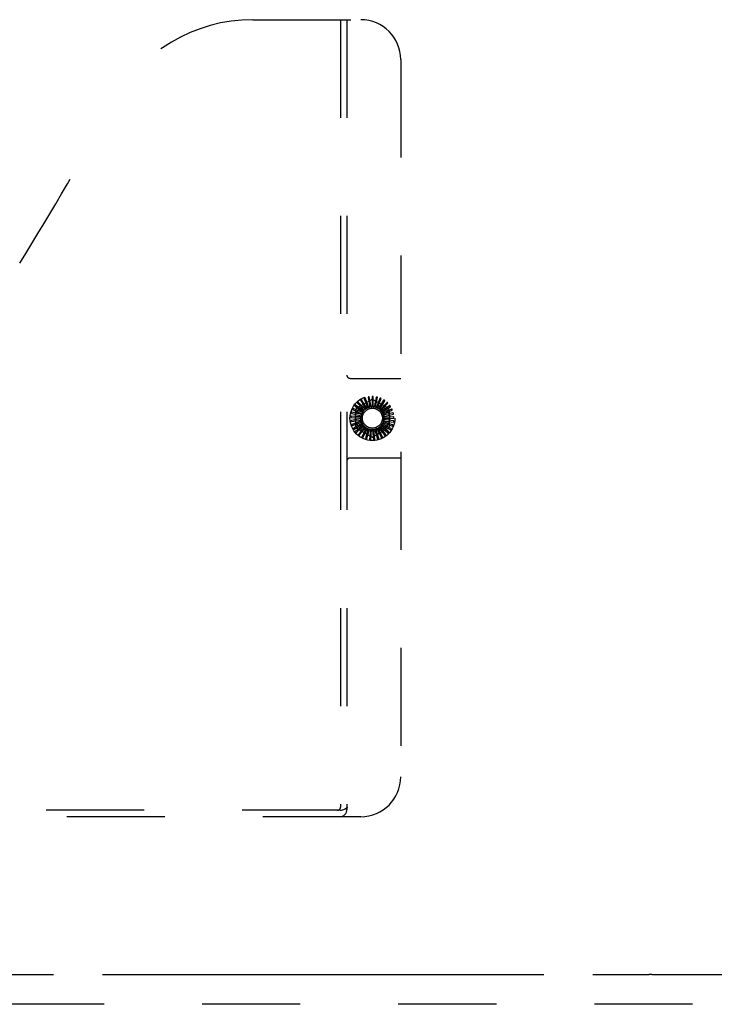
# Model space of a CAD drawing. Header units: inches. Extents: x 0 to 224, y 0 to 145.
# Tile 50 of 62: x 104 to 113, y 24 to 36. Entities that reach past the tile are written whole.
import ezdxf

# ---------------------------------------------------------------- set-up
doc = ezdxf.new("R2010")
doc.units = ezdxf.units.IN
doc.header["$LTSCALE"] = 12.302632
doc.header["$MEASUREMENT"] = 0
doc.linetypes.add('HIDDEN', pattern=[0.2, 0.1, -0.1])
doc.linetypes.add('PHANTOM', pattern=[0.8, 0.45, -0.05, 0.1, -0.05, 0.1, -0.05])
doc.layers.add('AVAILABLE_DOOR_SPACES', color=7, linetype='CONTINUOUS')
doc.layers.add('DEFAULT_2', color=8, linetype='HIDDEN')

msp = doc.modelspace()

# ---------------------------------------------------------------- linework, layer by layer
at = {"layer": 'AVAILABLE_DOOR_SPACES', "color": 4, "linetype": 'PHANTOM'}
for p, q in [((111.808, 24.4627), (111.838, 24.4627)), ((111.808, 24.4587), (111.808, 24.4627)), ((111.838, 24.4627), (111.838, 24.4587)), ((95.1043, 24.4587), (111.808, 24.4587)), ((111.838, 24.4587), (126.6668, 24.4587))]:
    msp.add_line(p, q, dxfattribs=at)
at = {"layer": 'DEFAULT_2', "color": 8, "linetype": 'HIDDEN'}
for p, q in [((106.8333, 36.4377), (108.1883, 36.4377)), ((107.9333, 36.4377), (107.9333, 26.5577)), ((108.0133, 36.4377), (108.0133, 26.5277)), ((108.6883, 35.9377), (108.6883, 26.9377)), ((108.0533, 31.9377), (108.6883, 31.9377)), ((108.1395, 31.5664), (108.3187, 31.6699)), ((108.2423, 31.5497), (108.1561, 31.6401)), ((108.1866, 31.6579), (108.2523, 31.5571)), ((108.2651, 31.5649), (108.1976, 31.67)), ((108.2309, 31.6817), (108.2764, 31.5703)), ((108.2904, 31.5755), (108.244, 31.6915)), ((108.2789, 31.6967), (108.3025, 31.5786)), ((108.3173, 31.5811), (108.2936, 31.7038)), ((108.3289, 31.7023), (108.3297, 31.5819)), ((108.3447, 31.5815), (108.3447, 31.7065)), ((108.3478, 31.6699), (108.527, 31.5664)), ((108.3791, 31.6983), (108.3571, 31.58)), ((108.3717, 31.5767), (108.3953, 31.6995)), ((108.4276, 31.6849), (108.3836, 31.5729)), ((108.3973, 31.567), (108.4438, 31.683)), ((108.4726, 31.6626), (108.4083, 31.5609)), ((108.4206, 31.5525), (108.4882, 31.6576)), ((108.5127, 31.6322), (108.4302, 31.5445)), ((108.1962, 31.4827), (108.0748, 31.5122)), ((108.0908, 31.5437), (108.2006, 31.4944)), ((108.2072, 31.5078), (108.0935, 31.5598)), ((108.1152, 31.5876), (108.2137, 31.5185)), ((108.2228, 31.5304), (108.121, 31.6029)), ((108.1249, 31.3343), (108.1249, 31.5412)), ((108.1476, 31.6262), (108.2312, 31.5396)), ((108.2648, 31.5877), (108.4018, 31.5877)), ((108.4408, 31.5339), (108.527, 31.6243)), ((108.5462, 31.5947), (108.4487, 31.5242)), ((108.457, 31.5118), (108.5588, 31.5843)), ((108.5721, 31.5516), (108.463, 31.5008)), ((108.4688, 31.487), (108.5825, 31.539)), ((108.5893, 31.5043), (108.4726, 31.4751)), ((108.5416, 31.5412), (108.5416, 31.3343)), ((108.1902, 31.456), (108.0653, 31.4619)), ((108.1893, 31.4286), (108.0656, 31.4108)), ((108.0688, 31.446), (108.189, 31.441)), ((108.072, 31.3958), (108.191, 31.4137)), ((108.0751, 31.4959), (108.1923, 31.4683)), ((108.1936, 31.4015), (108.0755, 31.3606)), ((108.0847, 31.3471), (108.1981, 31.3872)), ((108.4654, 31.3799), (108.5835, 31.339)), ((108.5847, 31.3553), (108.4707, 31.3939)), ((108.474, 31.4059), (108.5977, 31.3881)), ((108.4757, 31.4605), (108.5971, 31.49)), ((108.5957, 31.4044), (108.4765, 31.4207)), ((108.5973, 31.4546), (108.4771, 31.4481)), ((108.4774, 31.4331), (108.6023, 31.4391)), ((108.203, 31.3757), (108.0948, 31.3132)), ((108.1063, 31.3017), (108.2101, 31.3626)), ((108.2171, 31.3522), (108.1227, 31.2703)), ((108.1362, 31.2612), (108.2266, 31.3406)), ((108.3187, 31.2056), (108.1395, 31.309)), ((108.2354, 31.3317), (108.1581, 31.2335)), ((108.1731, 31.2271), (108.2469, 31.3222)), ((108.2572, 31.3151), (108.1999, 31.2041)), ((108.2159, 31.2006), (108.2703, 31.3079)), ((108.2818, 31.303), (108.2466, 31.1831)), ((108.2629, 31.1826), (108.296, 31.2983)), ((108.4018, 31.2877), (108.2648, 31.2877)), ((108.3082, 31.2956), (108.2963, 31.1712)), ((108.3124, 31.1739), (108.3231, 31.2938)), ((108.3355, 31.2935), (108.3474, 31.1691)), ((108.527, 31.309), (108.3478, 31.2056)), ((108.3627, 31.1748), (108.3505, 31.2945)), ((108.3628, 31.2965), (108.398, 31.1766)), ((108.412, 31.1851), (108.3773, 31.3003)), ((108.389, 31.3047), (108.4463, 31.1936)), ((108.4583, 31.2046), (108.4025, 31.3111)), ((108.405, 31.3135), (108.4052, 31.3136)), ((108.4132, 31.3176), (108.4904, 31.2194)), ((108.5002, 31.2324), (108.4252, 31.3265)), ((108.4344, 31.3349), (108.5289, 31.2531)), ((108.536, 31.2677), (108.4446, 31.3459)), ((108.4521, 31.3559), (108.5603, 31.2934)), ((108.5645, 31.3092), (108.4599, 31.3687)), ((108.6883, 30.9377), (108.0533, 30.9377)), ((108.1883, 26.4377), (96.2283, 26.4377)), ((107.9294, 26.5177), (96.4871, 26.5177)), ((129.573, 24.0837), (94.6043, 24.0837))]:
    msp.add_line(p, q, dxfattribs=at)
for points in [[(108.1456, 31.6322), (108.1453, 31.6318), (108.1451, 31.6314), (108.1449, 31.631), (108.1449, 31.6306), (108.1449, 31.6302), (108.145, 31.6298), (108.1452, 31.6293), (108.1454, 31.6289), (108.1457, 31.6284), (108.146, 31.628), (108.1463, 31.6275), (108.1467, 31.6271), (108.1471, 31.6266), (108.1476, 31.6262)], [(108.1561, 31.6401), (108.1559, 31.6402), (108.1558, 31.6403), (108.1556, 31.6403), (108.1554, 31.6403), (108.1552, 31.6402), (108.155, 31.6402), (108.1548, 31.6401), (108.1546, 31.64), (108.1544, 31.6399), (108.1542, 31.6398), (108.154, 31.6397), (108.1537, 31.6395), (108.1535, 31.6394), (108.1533, 31.6392), (108.1531, 31.6391), (108.1528, 31.6389), (108.1526, 31.6387), (108.1523, 31.6385), (108.1521, 31.6383), (108.1518, 31.638)], [(108.1858, 31.6642), (108.1854, 31.6639), (108.1851, 31.6636), (108.1849, 31.6632), (108.1848, 31.6628), (108.1848, 31.6624), (108.1848, 31.6619), (108.1849, 31.6615), (108.185, 31.661), (108.1852, 31.6605), (108.1854, 31.66), (108.1857, 31.6595), (108.1859, 31.659), (108.1862, 31.6585), (108.1866, 31.6579)], [(108.1976, 31.67), (108.1974, 31.6701), (108.1973, 31.6702), (108.1971, 31.6703), (108.1969, 31.6703), (108.1968, 31.6703), (108.1965, 31.6703), (108.1963, 31.6702), (108.1961, 31.6702), (108.1959, 31.6701), (108.1957, 31.67), (108.1954, 31.67), (108.1952, 31.6699), (108.1949, 31.6698), (108.1947, 31.6696), (108.1944, 31.6695), (108.1941, 31.6694), (108.1939, 31.6692), (108.1936, 31.6691), (108.1933, 31.6689), (108.193, 31.6687)], [(108.2313, 31.688), (108.2309, 31.6878), (108.2305, 31.6875), (108.2303, 31.6872), (108.2301, 31.6868), (108.23, 31.6864), (108.2299, 31.686), (108.2299, 31.6855), (108.2299, 31.685), (108.23, 31.6845), (108.2301, 31.684), (108.2303, 31.6834), (108.2305, 31.6829), (108.2307, 31.6823), (108.2309, 31.6817)], [(108.244, 31.6915), (108.2439, 31.6916), (108.2438, 31.6917), (108.2436, 31.6918), (108.2434, 31.6919), (108.2432, 31.6919), (108.243, 31.6919), (108.2428, 31.6919), (108.2426, 31.6919), (108.2424, 31.6919), (108.2421, 31.6919), (108.2419, 31.6918), (108.2416, 31.6918), (108.2413, 31.6917), (108.2411, 31.6917), (108.2408, 31.6916), (108.2405, 31.6915), (108.2402, 31.6914), (108.2399, 31.6913), (108.2396, 31.6912), (108.2393, 31.6911)], [(108.2805, 31.7028), (108.2801, 31.7026), (108.2797, 31.7024), (108.2794, 31.7022), (108.2791, 31.7018), (108.2789, 31.7015), (108.2787, 31.701), (108.2787, 31.7006), (108.2786, 31.7001), (108.2786, 31.6996), (108.2786, 31.699), (108.2787, 31.6985), (108.2787, 31.6979), (108.2788, 31.6973), (108.2789, 31.6967)], [(108.2936, 31.7038), (108.2936, 31.7039), (108.2935, 31.7041), (108.2933, 31.7042), (108.2932, 31.7043), (108.293, 31.7044), (108.2928, 31.7044), (108.2926, 31.7045), (108.2923, 31.7045), (108.2921, 31.7045), (108.2919, 31.7045), (108.2916, 31.7045), (108.2913, 31.7045), (108.2911, 31.7045), (108.2908, 31.7045), (108.2905, 31.7045), (108.2902, 31.7045), (108.2899, 31.7045), (108.2896, 31.7044), (108.2893, 31.7044), (108.2889, 31.7043)], [(108.3316, 31.708), (108.3312, 31.7079), (108.3307, 31.7078), (108.3304, 31.7076), (108.3301, 31.7073), (108.3298, 31.707), (108.3296, 31.7066), (108.3294, 31.7062), (108.3292, 31.7057), (108.3291, 31.7052), (108.329, 31.7046), (108.329, 31.7041), (108.3289, 31.7035), (108.3289, 31.7029), (108.3289, 31.7023)], [(108.3447, 31.7065), (108.3447, 31.7066), (108.3446, 31.7068), (108.3445, 31.7069), (108.3443, 31.7071), (108.3442, 31.7072), (108.344, 31.7073), (108.3438, 31.7073), (108.3436, 31.7074), (108.3433, 31.7075), (108.3431, 31.7075), (108.3429, 31.7076), (108.3426, 31.7077), (108.3423, 31.7077), (108.3421, 31.7077), (108.3418, 31.7078), (108.3415, 31.7078), (108.3412, 31.7078), (108.3409, 31.7079), (108.3406, 31.7079), (108.3403, 31.7079)], [(108.3828, 31.7034), (108.3823, 31.7034), (108.3819, 31.7034), (108.3815, 31.7033), (108.3811, 31.703), (108.3808, 31.7028), (108.3805, 31.7024), (108.3803, 31.702), (108.38, 31.7016), (108.3798, 31.7011), (108.3796, 31.7006), (108.3795, 31.7001), (108.3793, 31.6995), (108.3792, 31.6989), (108.3791, 31.6983)], [(108.3953, 31.6995), (108.3953, 31.6996), (108.3953, 31.6998), (108.3952, 31.6999), (108.3951, 31.7001), (108.395, 31.7002), (108.3948, 31.7004), (108.3946, 31.7005), (108.3944, 31.7006), (108.3942, 31.7007), (108.394, 31.7008), (108.3938, 31.7009), (108.3935, 31.701), (108.3933, 31.7011), (108.393, 31.7012), (108.3927, 31.7013), (108.3925, 31.7014), (108.3922, 31.7015), (108.3918, 31.7015), (108.3915, 31.7016), (108.3912, 31.7017)], [(108.4322, 31.6892), (108.4317, 31.6894), (108.4313, 31.6894), (108.4309, 31.6893), (108.4305, 31.6892), (108.4301, 31.689), (108.4298, 31.6887), (108.4294, 31.6884), (108.4291, 31.688), (108.4288, 31.6876), (108.4286, 31.6871), (108.4283, 31.6866), (108.428, 31.6861), (108.4278, 31.6855), (108.4276, 31.6849)], [(108.4438, 31.683), (108.4438, 31.6831), (108.4438, 31.6833), (108.4437, 31.6835), (108.4436, 31.6836), (108.4435, 31.6838), (108.4434, 31.684), (108.4432, 31.6841), (108.4431, 31.6843), (108.4429, 31.6844), (108.4427, 31.6846), (108.4425, 31.6847), (108.4423, 31.6848), (108.442, 31.685), (108.4418, 31.6851), (108.4415, 31.6853), (108.4413, 31.6854), (108.441, 31.6855), (108.4407, 31.6857), (108.4404, 31.6858), (108.4401, 31.686)], [(108.478, 31.666), (108.4776, 31.6662), (108.4772, 31.6663), (108.4767, 31.6663), (108.4763, 31.6662), (108.4759, 31.6661), (108.4755, 31.6659), (108.4751, 31.6656), (108.4748, 31.6653), (108.4744, 31.665), (108.474, 31.6645), (108.4737, 31.6641), (108.4733, 31.6636), (108.473, 31.6631), (108.4726, 31.6626)], [(108.4882, 31.6576), (108.4882, 31.6578), (108.4883, 31.658), (108.4882, 31.6581), (108.4882, 31.6583), (108.4881, 31.6585), (108.488, 31.6587), (108.4879, 31.6589), (108.4877, 31.659), (108.4876, 31.6592), (108.4874, 31.6594), (108.4873, 31.6596), (108.4871, 31.6598), (108.4869, 31.6599), (108.4867, 31.6601), (108.4864, 31.6603), (108.4862, 31.6605), (108.486, 31.6607), (108.4857, 31.6609), (108.4855, 31.661), (108.4852, 31.6612)], [(108.5186, 31.6344), (108.5182, 31.6347), (108.5178, 31.6349), (108.5174, 31.635), (108.517, 31.635), (108.5166, 31.635), (108.5161, 31.6349), (108.5157, 31.6347), (108.5153, 31.6344), (108.5149, 31.6341), (108.5144, 31.6338), (108.514, 31.6334), (108.5136, 31.633), (108.5131, 31.6326), (108.5127, 31.6322)], [(108.527, 31.6243), (108.5271, 31.6245), (108.5271, 31.6246), (108.5272, 31.6248), (108.5271, 31.625), (108.5271, 31.6252), (108.527, 31.6254), (108.5269, 31.6256), (108.5268, 31.6258), (108.5267, 31.626), (108.5266, 31.6262), (108.5265, 31.6264), (108.5263, 31.6266), (108.5261, 31.6268), (108.526, 31.6271), (108.5258, 31.6273), (108.5256, 31.6275), (108.5254, 31.6278), (108.5252, 31.628), (108.525, 31.6282), (108.5247, 31.6285)], [(108.0748, 31.5122), (108.0746, 31.5122), (108.0744, 31.5122), (108.0743, 31.5121), (108.0741, 31.512), (108.074, 31.5118), (108.0738, 31.5117), (108.0737, 31.5115), (108.0736, 31.5113), (108.0735, 31.5111), (108.0733, 31.5109), (108.0732, 31.5107), (108.0731, 31.5104), (108.073, 31.5102), (108.0729, 31.5099), (108.0728, 31.5097), (108.0727, 31.5094), (108.0726, 31.5091), (108.0725, 31.5088), (108.0724, 31.5085), (108.0723, 31.5082)], [(108.0867, 31.5485), (108.0866, 31.548), (108.0865, 31.5476), (108.0866, 31.5472), (108.0867, 31.5468), (108.0869, 31.5464), (108.0871, 31.5461), (108.0875, 31.5457), (108.0878, 31.5454), (108.0882, 31.5451), (108.0887, 31.5448), (108.0892, 31.5445), (108.0897, 31.5442), (108.0902, 31.5439), (108.0908, 31.5437)], [(108.0935, 31.5598), (108.0934, 31.5598), (108.0932, 31.5598), (108.093, 31.5597), (108.0929, 31.5597), (108.0927, 31.5596), (108.0925, 31.5594), (108.0924, 31.5593), (108.0922, 31.5591), (108.092, 31.559), (108.0919, 31.5588), (108.0917, 31.5586), (108.0916, 31.5584), (108.0914, 31.5581), (108.0913, 31.5579), (108.0911, 31.5577), (108.091, 31.5574), (108.0908, 31.5571), (108.0907, 31.5568), (108.0905, 31.5565), (108.0904, 31.5562)], [(108.1122, 31.5931), (108.1119, 31.5927), (108.1118, 31.5923), (108.1117, 31.5919), (108.1118, 31.5915), (108.1119, 31.5911), (108.1121, 31.5907), (108.1123, 31.5903), (108.1126, 31.5899), (108.113, 31.5895), (108.1134, 31.5891), (108.1138, 31.5887), (108.1143, 31.5884), (108.1147, 31.588), (108.1152, 31.5876)], [(108.121, 31.6029), (108.1208, 31.603), (108.1206, 31.603), (108.1205, 31.603), (108.1203, 31.603), (108.1201, 31.6029), (108.1199, 31.6028), (108.1197, 31.6027), (108.1195, 31.6026), (108.1194, 31.6024), (108.1192, 31.6023), (108.119, 31.6021), (108.1188, 31.6019), (108.1186, 31.6017), (108.1184, 31.6015), (108.1182, 31.6013), (108.118, 31.6011), (108.1178, 31.6008), (108.1176, 31.6006), (108.1174, 31.6004), (108.1172, 31.6001)], [(108.2072, 31.5078), (108.2085, 31.5097), (108.2098, 31.5115), (108.2111, 31.5133), (108.2124, 31.5151)], [(108.2137, 31.5185), (108.2137, 31.5179), (108.2135, 31.5173), (108.2133, 31.5167), (108.2131, 31.5161), (108.2128, 31.5156), (108.2124, 31.5151)], [(108.2228, 31.5304), (108.2243, 31.532), (108.2259, 31.5335), (108.2276, 31.535), (108.2292, 31.5365)], [(108.2312, 31.5396), (108.231, 31.5391), (108.2307, 31.5385), (108.2304, 31.5379), (108.2301, 31.5374), (108.2297, 31.537), (108.2292, 31.5365)], [(108.2423, 31.5497), (108.2441, 31.5509), (108.246, 31.5521), (108.2479, 31.5533), (108.2498, 31.5544)], [(108.2523, 31.5571), (108.252, 31.5566), (108.2517, 31.5561), (108.2513, 31.5556), (108.2508, 31.5552), (108.2503, 31.5548), (108.2498, 31.5544)], [(108.2651, 31.5649), (108.2672, 31.5657), (108.2692, 31.5666), (108.2713, 31.5674), (108.2734, 31.5681)], [(108.2764, 31.5703), (108.276, 31.5698), (108.2755, 31.5694), (108.275, 31.569), (108.2745, 31.5686), (108.274, 31.5684), (108.2734, 31.5681)], [(108.2904, 31.5755), (108.2926, 31.5759), (108.2948, 31.5763), (108.297, 31.5767), (108.2992, 31.5771)], [(108.3025, 31.5786), (108.302, 31.5783), (108.3015, 31.5779), (108.3009, 31.5776), (108.3004, 31.5774), (108.2998, 31.5772), (108.2992, 31.5771)], [(108.3173, 31.5811), (108.3195, 31.5811), (108.3217, 31.5811), (108.3239, 31.5811), (108.3262, 31.581)], [(108.3297, 31.5819), (108.3292, 31.5816), (108.3286, 31.5814), (108.328, 31.5812), (108.3274, 31.5811), (108.3268, 31.581), (108.3262, 31.581)], [(108.3447, 31.5815), (108.3469, 31.5811), (108.3491, 31.5807), (108.3512, 31.5803), (108.3534, 31.5798)], [(108.3571, 31.58), (108.3565, 31.5798), (108.3559, 31.5797), (108.3553, 31.5796), (108.3546, 31.5796), (108.354, 31.5797), (108.3534, 31.5798)], [(108.3717, 31.5767), (108.3738, 31.576), (108.3758, 31.5751), (108.3779, 31.5743), (108.3799, 31.5734)], [(108.3836, 31.5729), (108.383, 31.5728), (108.3823, 31.5728), (108.3817, 31.5729), (108.3811, 31.573), (108.3805, 31.5732), (108.3799, 31.5734)], [(108.3973, 31.567), (108.3992, 31.5658), (108.4011, 31.5646), (108.4029, 31.5634), (108.4048, 31.5621)], [(108.4083, 31.5609), (108.4076, 31.561), (108.407, 31.5611), (108.4064, 31.5613), (108.4058, 31.5615), (108.4053, 31.5618), (108.4048, 31.5621)], [(108.4206, 31.5525), (108.4223, 31.551), (108.4239, 31.5495), (108.4255, 31.5479), (108.427, 31.5463)], [(108.4302, 31.5445), (108.4296, 31.5447), (108.429, 31.5449), (108.4285, 31.5452), (108.428, 31.5455), (108.4275, 31.5459), (108.427, 31.5463)], [(108.4408, 31.5339), (108.4421, 31.5321), (108.4434, 31.5303), (108.4446, 31.5285), (108.4459, 31.5266)], [(108.4487, 31.5242), (108.4481, 31.5245), (108.4476, 31.5248), (108.4471, 31.5252), (108.4467, 31.5257), (108.4462, 31.5261), (108.4459, 31.5266)], [(108.457, 31.5118), (108.458, 31.5098), (108.4589, 31.5078), (108.4598, 31.5057), (108.4607, 31.5037)], [(108.463, 31.5008), (108.4625, 31.5012), (108.462, 31.5016), (108.4616, 31.5021), (108.4612, 31.5026), (108.4609, 31.5031), (108.4607, 31.5037)], [(108.5525, 31.5958), (108.5522, 31.5962), (108.5518, 31.5964), (108.5514, 31.5966), (108.551, 31.5967), (108.5506, 31.5967), (108.5502, 31.5967), (108.5497, 31.5966), (108.5492, 31.5964), (108.5487, 31.5962), (108.5483, 31.596), (108.5478, 31.5957), (108.5473, 31.5954), (108.5468, 31.5951), (108.5462, 31.5947)], [(108.5588, 31.5843), (108.5589, 31.5844), (108.559, 31.5846), (108.5591, 31.5847), (108.5591, 31.5849), (108.5591, 31.5851), (108.559, 31.5853), (108.559, 31.5855), (108.5589, 31.5858), (108.5589, 31.586), (108.5588, 31.5862), (108.5587, 31.5864), (108.5586, 31.5867), (108.5585, 31.5869), (108.5583, 31.5872), (108.5582, 31.5874), (108.5581, 31.5877), (108.5579, 31.588), (108.5577, 31.5882), (108.5576, 31.5885), (108.5574, 31.5887)], [(108.5784, 31.5515), (108.5782, 31.5519), (108.5779, 31.5522), (108.5776, 31.5524), (108.5772, 31.5526), (108.5768, 31.5527), (108.5763, 31.5528), (108.5758, 31.5528), (108.5754, 31.5527), (108.5748, 31.5526), (108.5743, 31.5524), (108.5738, 31.5523), (108.5732, 31.552), (108.5727, 31.5518), (108.5721, 31.5516)], [(108.5825, 31.539), (108.5826, 31.5391), (108.5827, 31.5392), (108.5828, 31.5394), (108.5829, 31.5395), (108.5829, 31.5397), (108.5829, 31.5399), (108.5829, 31.5402), (108.5829, 31.5404), (108.5828, 31.5406), (108.5828, 31.5408), (108.5828, 31.5411), (108.5827, 31.5413), (108.5826, 31.5416), (108.5826, 31.5419), (108.5825, 31.5421), (108.5824, 31.5424), (108.5823, 31.5427), (108.5822, 31.543), (108.582, 31.5433), (108.5819, 31.5437)], [(108.5955, 31.503), (108.5954, 31.5035), (108.5951, 31.5038), (108.5949, 31.5041), (108.5945, 31.5044), (108.5941, 31.5046), (108.5937, 31.5047), (108.5932, 31.5048), (108.5927, 31.5048), (108.5922, 31.5048), (108.5917, 31.5047), (108.5911, 31.5047), (108.5905, 31.5046), (108.5899, 31.5044), (108.5893, 31.5043)], [(108.0632, 31.4489), (108.0632, 31.4485), (108.0634, 31.448), (108.0635, 31.4477), (108.0638, 31.4473), (108.0641, 31.4471), (108.0645, 31.4468), (108.0649, 31.4466), (108.0654, 31.4465), (108.0659, 31.4463), (108.0664, 31.4462), (108.067, 31.4461), (108.0676, 31.446), (108.0682, 31.446), (108.0688, 31.446)], [(108.0653, 31.4619), (108.0652, 31.4619), (108.065, 31.4618), (108.0649, 31.4617), (108.0647, 31.4616), (108.0646, 31.4614), (108.0645, 31.4612), (108.0644, 31.461), (108.0643, 31.4608), (108.0643, 31.4606), (108.0642, 31.4604), (108.0641, 31.4601), (108.0641, 31.4599), (108.064, 31.4596), (108.0639, 31.4594), (108.0639, 31.4591), (108.0639, 31.4588), (108.0638, 31.4585), (108.0638, 31.4582), (108.0637, 31.4578), (108.0637, 31.4575)], [(108.0656, 31.4108), (108.0654, 31.4107), (108.0653, 31.4106), (108.0652, 31.4105), (108.0651, 31.4103), (108.065, 31.4102), (108.0649, 31.41), (108.0649, 31.4097), (108.0648, 31.4095), (108.0648, 31.4093), (108.0648, 31.4091), (108.0647, 31.4088), (108.0647, 31.4085), (108.0647, 31.4083), (108.0647, 31.408), (108.0647, 31.4077), (108.0647, 31.4074), (108.0647, 31.4071), (108.0648, 31.4068), (108.0648, 31.4064), (108.0648, 31.4061)], [(108.066, 31.3976), (108.0661, 31.3972), (108.0663, 31.3968), (108.0665, 31.3964), (108.0669, 31.3962), (108.0672, 31.396), (108.0676, 31.3958), (108.0681, 31.3957), (108.0686, 31.3956), (108.0691, 31.3956), (108.0696, 31.3956), (108.0702, 31.3956), (108.0708, 31.3956), (108.0714, 31.3957), (108.072, 31.3958)], [(108.0702, 31.4998), (108.0702, 31.4994), (108.0702, 31.4989), (108.0703, 31.4985), (108.0705, 31.4982), (108.0708, 31.4978), (108.0711, 31.4975), (108.0715, 31.4972), (108.0719, 31.497), (108.0723, 31.4968), (108.0729, 31.4966), (108.0734, 31.4964), (108.0739, 31.4962), (108.0745, 31.496), (108.0751, 31.4959)], [(108.189, 31.441), (108.1893, 31.4405), (108.1895, 31.4399), (108.1897, 31.4393), (108.1898, 31.4387), (108.1898, 31.4381), (108.1898, 31.4374)], [(108.1893, 31.4286), (108.1894, 31.4308), (108.1895, 31.433), (108.1896, 31.4352), (108.1898, 31.4374)], [(108.1902, 31.456), (108.1907, 31.4581), (108.1912, 31.4603), (108.1917, 31.4625), (108.1923, 31.4646)], [(108.191, 31.4137), (108.1914, 31.4132), (108.1917, 31.4127), (108.192, 31.4121), (108.1922, 31.4115), (108.1923, 31.4109), (108.1924, 31.4103)], [(108.1923, 31.4683), (108.1924, 31.4677), (108.1925, 31.4671), (108.1926, 31.4664), (108.1925, 31.4658), (108.1925, 31.4652), (108.1923, 31.4646)], [(108.1936, 31.4015), (108.1933, 31.4037), (108.193, 31.4059), (108.1927, 31.4081), (108.1924, 31.4103)], [(108.1962, 31.4827), (108.1971, 31.4848), (108.198, 31.4868), (108.199, 31.4888), (108.1999, 31.4908)], [(108.1981, 31.3872), (108.1986, 31.3868), (108.199, 31.3863), (108.1994, 31.3858), (108.1997, 31.3853), (108.1999, 31.3847), (108.2001, 31.3841)], [(108.2006, 31.4944), (108.2006, 31.4938), (108.2006, 31.4932), (108.2005, 31.4925), (108.2004, 31.4919), (108.2002, 31.4914), (108.1999, 31.4908)], [(108.203, 31.3757), (108.2022, 31.3778), (108.2015, 31.3799), (108.2008, 31.382), (108.2001, 31.3841)], [(108.4654, 31.3799), (108.4643, 31.3779), (108.4632, 31.376), (108.4621, 31.3741), (108.4609, 31.3722)], [(108.4688, 31.487), (108.4694, 31.4849), (108.4699, 31.4827), (108.4704, 31.4806), (108.4709, 31.4784)], [(108.4707, 31.3939), (108.4706, 31.3945), (108.4706, 31.3951), (108.4706, 31.3957), (108.4707, 31.3964), (108.4708, 31.397), (108.471, 31.3975)], [(108.4726, 31.4751), (108.4722, 31.4756), (108.4718, 31.4761), (108.4715, 31.4766), (108.4712, 31.4772), (108.471, 31.4778), (108.4709, 31.4784)], [(108.474, 31.4059), (108.4733, 31.4038), (108.4725, 31.4017), (108.4718, 31.3996), (108.471, 31.3975)], [(108.4757, 31.4605), (108.4758, 31.4583), (108.476, 31.4561), (108.476, 31.4538), (108.4761, 31.4516)], [(108.4765, 31.4207), (108.4763, 31.4213), (108.4761, 31.4219), (108.4761, 31.4225), (108.476, 31.4231), (108.476, 31.4237), (108.4761, 31.4243)], [(108.4771, 31.4481), (108.4768, 31.4486), (108.4766, 31.4492), (108.4764, 31.4498), (108.4762, 31.4504), (108.4761, 31.451), (108.4761, 31.4516)], [(108.4774, 31.4331), (108.4772, 31.4309), (108.4768, 31.4287), (108.4765, 31.4265), (108.4761, 31.4243)], [(108.601, 31.4009), (108.601, 31.4013), (108.601, 31.4018), (108.6008, 31.4022), (108.6006, 31.4025), (108.6003, 31.4028), (108.5999, 31.4031), (108.5995, 31.4033), (108.5991, 31.4035), (108.5986, 31.4037), (108.5981, 31.4039), (108.5975, 31.404), (108.597, 31.4042), (108.5964, 31.4043), (108.5957, 31.4044)], [(108.5971, 31.49), (108.5973, 31.49), (108.5974, 31.4901), (108.5975, 31.4903), (108.5976, 31.4905), (108.5977, 31.4906), (108.5977, 31.4908), (108.5978, 31.4911), (108.5978, 31.4913), (108.5978, 31.4915), (108.5978, 31.4918), (108.5978, 31.492), (108.5978, 31.4923), (108.5978, 31.4925), (108.5978, 31.4928), (108.5977, 31.4931), (108.5977, 31.4934), (108.5976, 31.4937), (108.5976, 31.494), (108.5975, 31.4944), (108.5975, 31.4947)], [(108.6031, 31.4522), (108.6031, 31.4527), (108.6029, 31.4531), (108.6027, 31.4534), (108.6024, 31.4537), (108.6021, 31.454), (108.6017, 31.4542), (108.6012, 31.4543), (108.6007, 31.4545), (108.6002, 31.4546), (108.5997, 31.4546), (108.5991, 31.4547), (108.5985, 31.4547), (108.5979, 31.4547), (108.5973, 31.4546)], [(108.5977, 31.3881), (108.5978, 31.3882), (108.598, 31.3882), (108.5981, 31.3883), (108.5983, 31.3884), (108.5984, 31.3886), (108.5985, 31.3887), (108.5986, 31.3889), (108.5988, 31.3891), (108.5989, 31.3893), (108.599, 31.3896), (108.599, 31.3898), (108.5991, 31.39), (108.5992, 31.3903), (108.5993, 31.3906), (108.5994, 31.3908), (108.5994, 31.3911), (108.5995, 31.3914), (108.5996, 31.3917), (108.5996, 31.3921), (108.5997, 31.3924)], [(108.6023, 31.4391), (108.6024, 31.4391), (108.6026, 31.4392), (108.6027, 31.4393), (108.6028, 31.4395), (108.6029, 31.4396), (108.603, 31.4398), (108.6031, 31.44), (108.6032, 31.4402), (108.6032, 31.4405), (108.6033, 31.4407), (108.6033, 31.441), (108.6033, 31.4412), (108.6034, 31.4415), (108.6034, 31.4418), (108.6034, 31.442), (108.6034, 31.4423), (108.6035, 31.4427), (108.6035, 31.443), (108.6035, 31.4433), (108.6035, 31.4436)], [(108.0755, 31.3606), (108.0754, 31.3605), (108.0753, 31.3604), (108.0752, 31.3603), (108.0751, 31.3601), (108.0751, 31.3599), (108.075, 31.3597), (108.075, 31.3595), (108.075, 31.3592), (108.075, 31.359), (108.075, 31.3588), (108.0751, 31.3585), (108.0751, 31.3583), (108.0751, 31.358), (108.0752, 31.3577), (108.0753, 31.3574), (108.0753, 31.3571), (108.0754, 31.3568), (108.0755, 31.3565), (108.0756, 31.3562), (108.0756, 31.356)], [(108.0784, 31.3478), (108.0786, 31.3473), (108.0788, 31.347), (108.0792, 31.3467), (108.0795, 31.3465), (108.0799, 31.3464), (108.0804, 31.3463), (108.0808, 31.3462), (108.0813, 31.3463), (108.0818, 31.3463), (108.0824, 31.3464), (108.0829, 31.3466), (108.0835, 31.3467), (108.0841, 31.3469), (108.0847, 31.3471)], [(108.0948, 31.3132), (108.0947, 31.3131), (108.0946, 31.313), (108.0945, 31.3128), (108.0945, 31.3126), (108.0945, 31.3124), (108.0945, 31.3122), (108.0945, 31.312), (108.0945, 31.3118), (108.0946, 31.3116), (108.0946, 31.3113), (108.0947, 31.3111), (108.0948, 31.3108), (108.0949, 31.3106), (108.095, 31.3103), (108.0951, 31.3101), (108.0952, 31.3098), (108.0954, 31.3095), (108.0955, 31.3092), (108.0957, 31.3089), (108.0958, 31.3086)], [(108.1, 31.3012), (108.1003, 31.3008), (108.1006, 31.3005), (108.101, 31.3003), (108.1014, 31.3001), (108.1018, 31.3001), (108.1022, 31.3001), (108.1027, 31.3001), (108.1032, 31.3002), (108.1037, 31.3004), (108.1042, 31.3006), (108.1047, 31.3008), (108.1052, 31.3011), (108.1058, 31.3014), (108.1063, 31.3017)], [(108.1227, 31.2703), (108.1225, 31.2702), (108.1225, 31.2701), (108.1224, 31.2699), (108.1225, 31.2697), (108.1225, 31.2695), (108.1225, 31.2693), (108.1226, 31.2691), (108.1227, 31.2689), (108.1228, 31.2687), (108.1229, 31.2684), (108.123, 31.2682), (108.1231, 31.268), (108.1233, 31.2678), (108.1234, 31.2675), (108.1236, 31.2673), (108.1237, 31.267), (108.1239, 31.2668), (108.1241, 31.2665), (108.1243, 31.2663), (108.1245, 31.266)], [(108.1301, 31.2595), (108.1304, 31.2592), (108.1308, 31.2589), (108.1312, 31.2588), (108.1316, 31.2587), (108.132, 31.2588), (108.1325, 31.2588), (108.1329, 31.259), (108.1334, 31.2592), (108.1338, 31.2594), (108.1343, 31.2597), (108.1347, 31.26), (108.1352, 31.2604), (108.1357, 31.2608), (108.1362, 31.2612)], [(108.2101, 31.3626), (108.2107, 31.3622), (108.2111, 31.3618), (108.2116, 31.3614), (108.212, 31.3609), (108.2124, 31.3604), (108.2127, 31.3599)], [(108.2171, 31.3522), (108.216, 31.3541), (108.2148, 31.356), (108.2137, 31.358), (108.2127, 31.3599)], [(108.2266, 31.3406), (108.2272, 31.3404), (108.2277, 31.3401), (108.2282, 31.3398), (108.2287, 31.3394), (108.2292, 31.339), (108.2296, 31.3385)], [(108.2354, 31.3317), (108.2339, 31.3334), (108.2324, 31.3351), (108.231, 31.3368), (108.2296, 31.3385)], [(108.2469, 31.3222), (108.2475, 31.3221), (108.2481, 31.3219), (108.2487, 31.3217), (108.2492, 31.3214), (108.2498, 31.321), (108.2502, 31.3207)], [(108.2572, 31.3151), (108.2554, 31.3165), (108.2537, 31.3179), (108.252, 31.3193), (108.2502, 31.3207)], [(108.2703, 31.3079), (108.2709, 31.3079), (108.2716, 31.3079), (108.2722, 31.3077), (108.2728, 31.3076), (108.2733, 31.3074), (108.2739, 31.3071)], [(108.2818, 31.303), (108.2798, 31.3039), (108.2778, 31.305), (108.2758, 31.306), (108.2739, 31.3071)], [(108.296, 31.2983), (108.2966, 31.2985), (108.2972, 31.2985), (108.2979, 31.2985), (108.2985, 31.2985), (108.2991, 31.2984), (108.2997, 31.2982)], [(108.3082, 31.2956), (108.3061, 31.2962), (108.3039, 31.2969), (108.3018, 31.2975), (108.2997, 31.2982)], [(108.3231, 31.2938), (108.3236, 31.2941), (108.3242, 31.2942), (108.3248, 31.2944), (108.3255, 31.2944), (108.3261, 31.2944), (108.3267, 31.2944)], [(108.3355, 31.2935), (108.3333, 31.2937), (108.3311, 31.2939), (108.3289, 31.2941), (108.3267, 31.2944)], [(108.3505, 31.2945), (108.351, 31.2948), (108.3515, 31.2951), (108.3521, 31.2954), (108.3527, 31.2955), (108.3533, 31.2957), (108.3539, 31.2957)], [(108.3628, 31.2965), (108.3606, 31.2963), (108.3584, 31.2961), (108.3562, 31.2959), (108.3539, 31.2957)], [(108.3773, 31.3003), (108.3777, 31.3008), (108.3782, 31.3012), (108.3787, 31.3015), (108.3793, 31.3018), (108.3799, 31.302), (108.3804, 31.3022)], [(108.389, 31.3047), (108.3869, 31.304), (108.3847, 31.3034), (108.3826, 31.3028), (108.3804, 31.3022)], [(108.4025, 31.3111), (108.4028, 31.3116), (108.4032, 31.3121), (108.4036, 31.3125), (108.404, 31.3128), (108.4045, 31.3132), (108.405, 31.3135)], [(108.4132, 31.3176), (108.4119, 31.3169), (108.4105, 31.3162), (108.4092, 31.3155), (108.4079, 31.3149), (108.4066, 31.3142), (108.4052, 31.3136)], [(108.4252, 31.3265), (108.4254, 31.3271), (108.4257, 31.3276), (108.4261, 31.3282), (108.4265, 31.3286), (108.4269, 31.3291), (108.4274, 31.3294)], [(108.4344, 31.3349), (108.4327, 31.3335), (108.431, 31.3321), (108.4292, 31.3308), (108.4274, 31.3294)], [(108.4446, 31.3459), (108.4447, 31.3465), (108.4449, 31.3471), (108.4452, 31.3477), (108.4455, 31.3482), (108.4458, 31.3488), (108.4462, 31.3492)], [(108.4521, 31.3559), (108.4506, 31.3542), (108.4492, 31.3525), (108.4477, 31.3509), (108.4462, 31.3492)], [(108.4599, 31.3687), (108.4599, 31.3693), (108.46, 31.3699), (108.4602, 31.3705), (108.4604, 31.3711), (108.4606, 31.3717), (108.4609, 31.3722)], [(108.5386, 31.262), (108.5389, 31.2623), (108.539, 31.2627), (108.5391, 31.2632), (108.5391, 31.2636), (108.539, 31.264), (108.5389, 31.2644), (108.5387, 31.2648), (108.5384, 31.2652), (108.5381, 31.2657), (108.5378, 31.2661), (108.5374, 31.2665), (108.537, 31.2669), (108.5365, 31.2673), (108.536, 31.2677)], [(108.5603, 31.2934), (108.5605, 31.2934), (108.5606, 31.2934), (108.5608, 31.2934), (108.561, 31.2935), (108.5612, 31.2935), (108.5613, 31.2937), (108.5615, 31.2938), (108.5617, 31.2939), (108.5619, 31.2941), (108.562, 31.2943), (108.5622, 31.2944), (108.5624, 31.2946), (108.5625, 31.2948), (108.5627, 31.2951), (108.5629, 31.2953), (108.5631, 31.2955), (108.5632, 31.2958), (108.5634, 31.2961), (108.5636, 31.2963), (108.5638, 31.2966)], [(108.5681, 31.304), (108.5683, 31.3044), (108.5684, 31.3048), (108.5684, 31.3053), (108.5683, 31.3057), (108.5682, 31.3061), (108.568, 31.3065), (108.5677, 31.3068), (108.5673, 31.3072), (108.567, 31.3075), (108.5665, 31.3079), (108.5661, 31.3082), (108.5656, 31.3086), (108.5651, 31.3089), (108.5645, 31.3092)], [(108.5835, 31.339), (108.5837, 31.339), (108.5838, 31.339), (108.584, 31.3391), (108.5842, 31.3392), (108.5843, 31.3393), (108.5845, 31.3394), (108.5846, 31.3396), (108.5848, 31.3398), (108.5849, 31.3399), (108.585, 31.3401), (108.5852, 31.3404), (108.5853, 31.3406), (108.5854, 31.3408), (108.5856, 31.3411), (108.5857, 31.3413), (108.5858, 31.3416), (108.5859, 31.3419), (108.5861, 31.3422), (108.5862, 31.3425), (108.5863, 31.3427)], [(108.5892, 31.3509), (108.5893, 31.3513), (108.5893, 31.3517), (108.5892, 31.3522), (108.5891, 31.3526), (108.5889, 31.3529), (108.5886, 31.3532), (108.5882, 31.3536), (108.5878, 31.3539), (108.5874, 31.3541), (108.5869, 31.3544), (108.5864, 31.3546), (108.5858, 31.3549), (108.5853, 31.3551), (108.5847, 31.3553)], [(108.1581, 31.2335), (108.1581, 31.2334), (108.158, 31.2332), (108.158, 31.233), (108.1581, 31.2328), (108.1581, 31.2326), (108.1582, 31.2325), (108.1583, 31.2323), (108.1584, 31.2321), (108.1586, 31.2319), (108.1587, 31.2317), (108.1589, 31.2315), (108.159, 31.2313), (108.1592, 31.2311), (108.1594, 31.2309), (108.1596, 31.2307), (108.1598, 31.2305), (108.1601, 31.2303), (108.1603, 31.23), (108.1605, 31.2298), (108.1607, 31.2297)], [(108.1675, 31.2243), (108.1679, 31.224), (108.1683, 31.2238), (108.1687, 31.2238), (108.1691, 31.2238), (108.1695, 31.2239), (108.1699, 31.2241), (108.1703, 31.2243), (108.1708, 31.2246), (108.1712, 31.2249), (108.1716, 31.2253), (108.172, 31.2257), (108.1723, 31.2261), (108.1727, 31.2266), (108.1731, 31.2271)], [(108.1999, 31.2041), (108.1999, 31.2039), (108.1999, 31.2037), (108.1999, 31.2036), (108.2, 31.2034), (108.2001, 31.2032), (108.2002, 31.203), (108.2004, 31.2029), (108.2005, 31.2027), (108.2007, 31.2025), (108.2009, 31.2024), (108.201, 31.2022), (108.2013, 31.2021), (108.2015, 31.2019), (108.2017, 31.2017), (108.2019, 31.2016), (108.2022, 31.2014), (108.2024, 31.2012), (108.2027, 31.2011), (108.203, 31.2009), (108.2033, 31.2007)], [(108.2109, 31.1967), (108.2113, 31.1966), (108.2117, 31.1965), (108.2122, 31.1965), (108.2126, 31.1966), (108.213, 31.1968), (108.2133, 31.197), (108.2137, 31.1973), (108.214, 31.1977), (108.2144, 31.1981), (108.2147, 31.1985), (108.215, 31.199), (108.2153, 31.1995), (108.2156, 31.2), (108.2159, 31.2006)], [(108.2466, 31.1831), (108.2466, 31.1829), (108.2466, 31.1827), (108.2466, 31.1825), (108.2468, 31.1824), (108.2469, 31.1822), (108.247, 31.1821), (108.2472, 31.182), (108.2474, 31.1818), (108.2476, 31.1817), (108.2478, 31.1816), (108.248, 31.1815), (108.2482, 31.1813), (108.2485, 31.1812), (108.2487, 31.1811), (108.249, 31.181), (108.2493, 31.1809), (108.2496, 31.1807), (108.2499, 31.1806), (108.2501, 31.1805), (108.2504, 31.1804)], [(108.2587, 31.1779), (108.2591, 31.1778), (108.2596, 31.1779), (108.26, 31.1779), (108.2604, 31.1781), (108.2607, 31.1784), (108.261, 31.1787), (108.2613, 31.179), (108.2616, 31.1794), (108.2619, 31.1799), (108.2621, 31.1804), (108.2623, 31.1809), (108.2625, 31.1815), (108.2627, 31.182), (108.2629, 31.1826)], [(108.2963, 31.1712), (108.2963, 31.1711), (108.2964, 31.1709), (108.2965, 31.1708), (108.2966, 31.1706), (108.2968, 31.1705), (108.297, 31.1704), (108.2972, 31.1703), (108.2974, 31.1702), (108.2976, 31.1701), (108.2978, 31.17), (108.298, 31.1699), (108.2983, 31.1699), (108.2986, 31.1698), (108.2988, 31.1697), (108.2991, 31.1697), (108.2994, 31.1696), (108.2997, 31.1696), (108.3, 31.1695), (108.3003, 31.1695), (108.3007, 31.1694)], [(108.3092, 31.1685), (108.3097, 31.1685), (108.3101, 31.1686), (108.3105, 31.1688), (108.3108, 31.169), (108.3111, 31.1693), (108.3114, 31.1697), (108.3116, 31.1701), (108.3118, 31.1706), (108.3119, 31.1711), (108.3121, 31.1716), (108.3122, 31.1721), (108.3123, 31.1727), (108.3124, 31.1733), (108.3124, 31.1739)], [(108.3474, 31.1691), (108.3475, 31.1689), (108.3476, 31.1688), (108.3477, 31.1686), (108.3478, 31.1685), (108.348, 31.1684), (108.3482, 31.1684), (108.3484, 31.1683), (108.3486, 31.1682), (108.3489, 31.1682), (108.3491, 31.1682), (108.3493, 31.1681), (108.3496, 31.1681), (108.3499, 31.1681), (108.3502, 31.1681), (108.3504, 31.168), (108.3507, 31.168), (108.351, 31.168), (108.3514, 31.1681), (108.3517, 31.1681), (108.352, 31.1681)], [(108.3606, 31.1688), (108.361, 31.1689), (108.3614, 31.1691), (108.3618, 31.1693), (108.3621, 31.1696), (108.3623, 31.17), (108.3625, 31.1704), (108.3626, 31.1708), (108.3627, 31.1713), (108.3628, 31.1718), (108.3628, 31.1724), (108.3628, 31.1729), (108.3628, 31.1735), (108.3628, 31.1741), (108.3627, 31.1748)], [(108.398, 31.1766), (108.3981, 31.1765), (108.3982, 31.1763), (108.3983, 31.1762), (108.3985, 31.1762), (108.3987, 31.1761), (108.3989, 31.1761), (108.3991, 31.176), (108.3994, 31.176), (108.3996, 31.176), (108.3998, 31.176), (108.4001, 31.176), (108.4003, 31.1761), (108.4006, 31.1761), (108.4009, 31.1761), (108.4012, 31.1762), (108.4015, 31.1762), (108.4018, 31.1763), (108.4021, 31.1764), (108.4024, 31.1764), (108.4027, 31.1765)], [(108.411, 31.1789), (108.4114, 31.179), (108.4118, 31.1793), (108.4121, 31.1796), (108.4123, 31.1799), (108.4124, 31.1803), (108.4126, 31.1808), (108.4126, 31.1812), (108.4126, 31.1817), (108.4126, 31.1822), (108.4125, 31.1828), (108.4124, 31.1833), (108.4123, 31.1839), (108.4121, 31.1845), (108.412, 31.1851)], [(108.4463, 31.1936), (108.4464, 31.1934), (108.4465, 31.1933), (108.4467, 31.1933), (108.4468, 31.1932), (108.447, 31.1932), (108.4472, 31.1932), (108.4475, 31.1932), (108.4477, 31.1933), (108.4479, 31.1933), (108.4482, 31.1934), (108.4484, 31.1934), (108.4486, 31.1935), (108.4489, 31.1936), (108.4492, 31.1937), (108.4494, 31.1938), (108.4497, 31.1939), (108.45, 31.194), (108.4503, 31.1941), (108.4506, 31.1942), (108.4509, 31.1944)], [(108.4586, 31.1982), (108.4589, 31.1985), (108.4593, 31.1988), (108.4595, 31.1992), (108.4596, 31.1995), (108.4597, 31.2), (108.4597, 31.2004), (108.4597, 31.2009), (108.4596, 31.2014), (108.4595, 31.2019), (108.4593, 31.2024), (108.4591, 31.2029), (108.4589, 31.2034), (108.4586, 31.204), (108.4583, 31.2046)], [(108.4904, 31.2194), (108.4905, 31.2193), (108.4907, 31.2192), (108.4909, 31.2192), (108.4911, 31.2191), (108.4913, 31.2192), (108.4915, 31.2192), (108.4917, 31.2193), (108.4919, 31.2193), (108.4921, 31.2194), (108.4923, 31.2195), (108.4925, 31.2196), (108.4928, 31.2197), (108.493, 31.2199), (108.4933, 31.22), (108.4935, 31.2201), (108.4938, 31.2203), (108.494, 31.2205), (108.4943, 31.2207), (108.4945, 31.2208), (108.4948, 31.221)], [(108.5016, 31.2263), (108.5019, 31.2266), (108.5022, 31.227), (108.5024, 31.2274), (108.5024, 31.2278), (108.5024, 31.2282), (108.5024, 31.2286), (108.5022, 31.2291), (108.5021, 31.2295), (108.5018, 31.23), (108.5016, 31.2305), (108.5013, 31.231), (108.5009, 31.2315), (108.5006, 31.2319), (108.5002, 31.2324)], [(108.5289, 31.2531), (108.529, 31.253), (108.5292, 31.2529), (108.5294, 31.2529), (108.5296, 31.253), (108.5298, 31.253), (108.5299, 31.2531), (108.5301, 31.2532), (108.5303, 31.2533), (108.5305, 31.2534), (108.5307, 31.2536), (108.5309, 31.2537), (108.5312, 31.2539), (108.5314, 31.254), (108.5316, 31.2542), (108.5318, 31.2544), (108.532, 31.2546), (108.5322, 31.2548), (108.5325, 31.2551), (108.5327, 31.2553), (108.5329, 31.2556)], [(107.9294, 26.5177), (107.9445, 26.5192), (107.9598, 26.523), (107.9754, 26.5293), (107.9912, 26.5374), (108.0072, 26.5468), (108.0233, 26.5577)]]:
    msp.add_lwpolyline(points, dxfattribs=at)
for radius in [0.2813, 0.1452, 0.1253]:
    msp.add_circle((108.3333, 31.4377), radius, dxfattribs=at)
for centre, radius, start, end in [((106.8333, 34.4377), 2, 90, 151.51873), ((108.1883, 35.9377), 0.5, 0, 90), ((70.5252, 54.136), 39.3073, 328.12954, 331.51873), ((108.0533, 31.9777), 0.04, 180, 270), ((108.3333, 31.4377), 0.2703, 132.17208, 133.98478), ((108.3333, 31.4377), 0.2703, 121.26369, 123.07554), ((108.3333, 31.4377), 0.2703, 110.33455, 112.16663), ((108.3333, 31.4377), 0.2703, 99.44428, 101.25742), ((108.3333, 31.6446), 0.0292, 60, 120), ((108.3333, 31.4377), 0.2703, 88.50935, 90.34835), ((108.3333, 31.4377), 0.2703, 77.62679, 79.43933), ((108.3333, 31.4377), 0.2703, 66.71789, 68.53009), ((108.3333, 31.4377), 0.2703, 55.78926, 57.62117), ((108.3333, 31.4377), 0.2703, 44.89884, 46.71198), ((108.3333, 31.4377), 0.2703, 164.87983, 166.71209), ((108.3333, 31.4377), 0.2703, 153.98976, 155.80286), ((108.3333, 31.4377), 0.2703, 143.06246, 144.8938), ((108.2648, 31.4377), 0.15, 90, 270), ((108.1541, 31.5412), 0.0292, 120, 180), ((108.3333, 31.4377), 0.1443, 150.90983, 156.85607), ((108.3333, 31.4377), 0.1443, 140.00074, 145.94698), ((108.3333, 31.4377), 0.1443, 129.09165, 135.03789), ((108.3333, 31.4377), 0.1443, 118.18255, 124.1288), ((108.3333, 31.4377), 0.1443, 107.27346, 113.21971), ((108.3333, 31.4377), 0.1443, 96.36437, 102.31062), ((108.3333, 31.4377), 0.1443, 85.45528, 91.40153), ((108.3333, 31.4377), 0.1443, 74.54619, 80.49244), ((108.3333, 31.4377), 0.1443, 63.6371, 69.58335), ((108.4018, 31.4377), 0.15, 270, 90), ((108.3333, 31.4377), 0.1443, 52.72801, 58.67426), ((108.3333, 31.4377), 0.1443, 41.81892, 47.76516), ((108.3333, 31.4377), 0.1443, 30.90983, 36.85607), ((108.5124, 31.5412), 0.0292, 0, 60), ((108.3333, 31.4377), 0.2703, 33.97148, 35.80285), ((108.3333, 31.4377), 0.2703, 23.08151, 24.89389), ((108.3333, 31.4377), 0.2703, 12.17216, 13.98464), ((108.3333, 31.4377), 0.2703, 175.80947, 177.62099), ((108.3333, 31.4377), 0.2703, 186.71739, 188.53022), ((108.3333, 31.4377), 0.1443, 172.72801, 178.67426), ((108.3333, 31.4377), 0.1443, 183.6371, 189.58335), ((108.3333, 31.4377), 0.1443, 161.81892, 167.76516), ((108.3333, 31.4377), 0.1443, 194.54619, 200.49244), ((108.3333, 31.4377), 0.1443, 20.00074, 25.94698), ((108.3333, 31.4377), 0.1443, 336.36437, 342.31062), ((108.3333, 31.4377), 0.1443, 9.09165, 15.03789), ((108.3333, 31.4377), 0.1443, 347.27346, 353.21971), ((108.3333, 31.4377), 0.1443, 358.18255, 4.1288), ((108.3333, 31.4377), 0.2703, 350.35343, 352.16654), ((108.3333, 31.4377), 0.2703, 1.24396, 3.0757), ((108.3333, 31.4377), 0.2703, 197.60789, 199.43928), ((108.3333, 31.4377), 0.2703, 208.53528, 210.3483), ((108.3333, 31.4377), 0.2703, 219.4457, 221.25754), ((108.1541, 31.3343), 0.0292, 180, 240), ((108.3333, 31.4377), 0.1443, 205.45528, 211.40153), ((108.3333, 31.4377), 0.1443, 216.36437, 222.31062), ((108.3333, 31.4377), 0.1443, 227.27346, 233.21971), ((108.3333, 31.4377), 0.1443, 238.18255, 244.1288), ((108.3333, 31.4377), 0.1443, 249.09165, 255.03789), ((108.3333, 31.4377), 0.1443, 260.00074, 265.94698), ((108.3333, 31.4377), 0.1443, 270.90983, 276.85607), ((108.3333, 31.4377), 0.1443, 281.81892, 287.76516), ((108.3333, 31.4377), 0.1443, 292.72801, 298.67426), ((108.3333, 31.4377), 0.1443, 303.6371, 309.58335), ((108.3333, 31.4377), 0.1443, 314.54619, 320.49244), ((108.3333, 31.4377), 0.1443, 325.45528, 331.40153), ((108.5124, 31.3343), 0.0292, 300, 360), ((108.3333, 31.4377), 0.2703, 317.62648, 319.4392), ((108.3333, 31.4377), 0.2703, 328.53624, 330.34844), ((108.3333, 31.4377), 0.2703, 339.42591, 341.25738), ((108.3333, 31.4377), 0.2703, 230.33461, 232.16645), ((108.3333, 31.4377), 0.2703, 241.26271, 243.07566), ((108.3333, 31.4377), 0.2703, 252.15328, 253.98476), ((108.3333, 31.4377), 0.2703, 263.08042, 264.89352), ((108.3333, 31.2308), 0.0292, 240, 300), ((108.3333, 31.4377), 0.2703, 273.97275, 275.80313), ((108.3333, 31.4377), 0.2703, 284.88029, 286.71191), ((108.3333, 31.4377), 0.2703, 295.80806, 297.6211), ((108.3333, 31.4377), 0.2703, 306.69863, 308.53023), ((108.0533, 30.8977), 0.04, 90, 180), ((108.1883, 26.9377), 0.5, 270, 360), ((107.8933, 26.5577), 0.04, 270, 360), ((107.9233, 26.5277), 0.09, 270, 360)]:
    msp.add_arc(centre, radius, start, end, dxfattribs=at)

doc.saveas('drawing.dxf')
